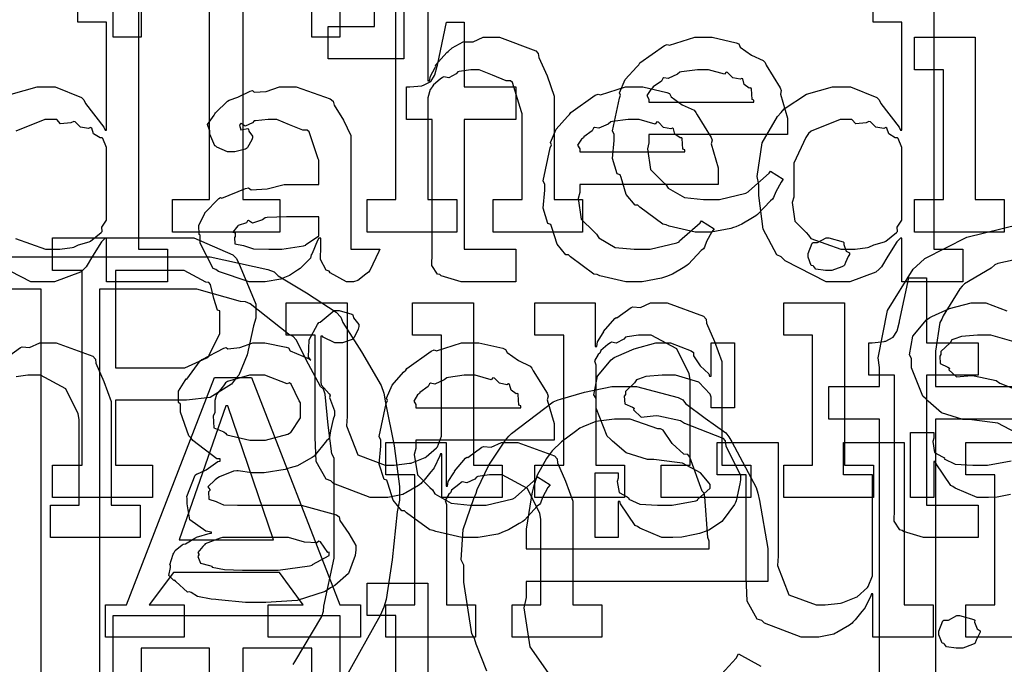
# Model space of a CAD drawing. Extents: x 0 to 8.5, y 0 to 11.
# Tile 105 of 256: x 2.352 to 2.774, y 4.811 to 5.087. Entities that reach past the tile are written whole.
import ezdxf

# ---------------------------------------------------------------- set-up
doc = ezdxf.new("R2010")
doc.units = 0
doc.layers.get('0').update_dxf_attribs({"linetype": 'CONTINUOUS'})

msp = doc.modelspace()

# ---------------------------------------------------------------- linework, layer by layer
at = {"color": 0}
for points in [[(2.48443, 5.08388), (2.50418, 5.08388), (2.50418, 5.20888), (2.48443, 5.20888), (2.48443, 5.22276), (2.51676, 5.22276), (2.51676, 5.06999), (2.48443, 5.06999), (2.48443, 5.08388)], [(2.41775, 5.00982), (2.4336, 5.00982), (2.4336, 5.09315), (2.40429, 5.09315), (2.40429, 5.07926), (2.39236, 5.07926), (2.39236, 5.10704), (2.48936, 5.10704), (2.48936, 5.07926), (2.47743, 5.07926), (2.47743, 5.09315), (2.44792, 5.09315), (2.44792, 5.00982), (2.46376, 5.00982), (2.46376, 4.99593), (2.41775, 4.99593), (2.41775, 5.00982)], [(2.54438, 4.97467), (2.54135, 4.97467), (2.53276, 4.97721), (2.53222, 4.97771), (2.53119, 4.97797), (2.52881, 4.98167), (2.52897, 4.98687), (2.52897, 4.98856), (2.52897, 5.04411), (2.5179, 5.04411), (2.5179, 5.058), (2.51942, 5.058), (2.51942, 5.058), (2.52453, 5.05854), (2.52485, 5.05865), (2.52518, 5.05871), (2.5281, 5.06022), (2.52832, 5.06039), (2.52832, 5.06039), (2.52994, 5.06293), (2.53006, 5.06321), (2.53006, 5.06321), (2.53103, 5.06694), (2.53114, 5.06733), (2.53504, 5.08578), (2.54264, 5.08578), (2.54264, 5.058), (2.56478, 5.058), (2.56478, 5.04411), (2.54264, 5.04411), (2.54264, 4.98856), (2.56478, 4.98856), (2.56478, 4.97467), (2.56381, 4.97467), (2.56158, 4.97467), (2.56087, 4.97467), (2.55963, 4.97467), (2.55681, 4.97467), (2.55587, 4.97467), (2.55447, 4.97467), (2.55126, 4.97467), (2.55024, 4.97467), (2.54878, 4.97467), (2.54546, 4.97467), (2.54438, 4.97467)], [(2.64561, 4.99593), (2.6415, 4.99593), (2.63032, 4.99849), (2.62912, 4.99897), (2.62771, 4.99924), (2.61778, 5.00657), (2.61697, 5.00743), (2.61578, 5.00738), (2.61203, 5.01199), (2.60981, 5.01921), (2.60938, 5.02046), (2.60813, 5.02083), (2.60613, 5.02735), (2.60678, 5.03504), (2.60678, 5.0376), (2.60613, 5.03917), (2.6091, 5.05328), (2.6096, 5.05453), (2.60915, 5.05556), (2.6116, 5.06119), (2.61654, 5.06668), (2.6174, 5.06754), (2.61789, 5.06831), (2.62836, 5.07574), (2.62956, 5.07622), (2.63053, 5.07585), (2.64133, 5.07926), (2.64497, 5.07926), (2.64876, 5.07926), (2.65901, 5.07693), (2.66015, 5.07644), (2.66081, 5.07508), (2.66564, 5.07167), (2.67068, 5.06928), (2.67144, 5.06842), (2.67193, 5.06733), (2.67796, 5.05767), (2.67839, 5.05647), (2.678, 5.0549), (2.68099, 5.04471), (2.68099, 5.04129), (2.68099, 5.0376), (2.62175, 5.0376), (2.62175, 5.03413), (2.62104, 5.03153), (2.6224, 5.02274), (2.62771, 5.01742), (2.6289, 5.01633), (2.62993, 5.01471), (2.63693, 5.01064), (2.64507, 5.00982), (2.64779, 5.00982), (2.65192, 5.00982), (2.66325, 5.01253), (2.66428, 5.01307), (2.6645, 5.0134), (2.67324, 5.02111), (2.67383, 5.02197), (2.67925, 5.0185), (2.67828, 5.01731), (2.676, 5.01313), (2.67512, 5.01069), (2.67469, 5.01004), (2.67372, 5.00933), (2.66824, 5.00342), (2.66754, 5.00288), (2.66601, 5.00196), (2.66146, 4.99924), (2.65886, 4.99821), (2.65799, 4.99789), (2.65679, 4.9974), (2.64839, 4.99593), (2.64561, 4.99593)], [(2.7354, 5.00982), (2.74778, 5.00982), (2.74778, 5.06538), (2.7354, 5.06538), (2.7354, 5.07926), (2.76144, 5.07926), (2.76144, 5.00982), (2.77382, 5.00982), (2.77382, 4.99593), (2.7354, 4.99593), (2.7354, 5.00982)], [(2.62175, 5.05149), (2.66667, 5.05149), (2.66667, 5.05236), (2.6659, 5.05263), (2.66558, 5.05718), (2.66536, 5.05757), (2.66465, 5.05751), (2.66249, 5.05903), (2.66189, 5.06142), (2.66146, 5.06168), (2.66075, 5.06131), (2.65761, 5.06196), (2.65539, 5.06418), (2.65474, 5.06429), (2.65403, 5.06342), (2.64719, 5.06538), (2.64497, 5.06538), (2.64247, 5.06538), (2.63569, 5.06451), (2.63499, 5.06429), (2.6339, 5.06342), (2.62993, 5.06164), (2.62804, 5.06196), (2.62761, 5.06168), (2.62706, 5.06054), (2.62349, 5.058), (2.62326, 5.05757), (2.6225, 5.05697), (2.62082, 5.05431), (2.62175, 5.05285), (2.62175, 5.05236), (2.62175, 5.05149)], [(2.45524, 4.97467), (2.45053, 4.97467), (2.4375, 4.979), (2.43636, 4.97987), (2.43511, 4.98036), (2.42964, 4.9911), (2.42964, 4.99463), (2.4291, 4.9949), (2.42904, 4.99881), (2.43126, 5.00331), (2.43158, 5.00396), (2.43147, 5.00407), (2.43756, 5.01025), (2.43832, 5.01069), (2.43881, 5.01047), (2.449, 5.0146), (2.45025, 5.01481), (2.45139, 5.01406), (2.45822, 5.01443), (2.46556, 5.01633), (2.46804, 5.01633), (2.48042, 5.01633), (2.48042, 5.02675), (2.48008, 5.02729), (2.47624, 5.03885), (2.47542, 5.03956), (2.47358, 5.03956), (2.46778, 5.04183), (2.4624, 5.04411), (2.46067, 5.04411), (2.45865, 5.04411), (2.45324, 5.04357), (2.45264, 5.04346), (2.45199, 5.04269), (2.44883, 5.04129), (2.4471, 5.04232), (2.44678, 5.04215), (2.44678, 5.04194), (2.4465, 5.04161), (2.44706, 5.03965), (2.44993, 5.04021), (2.45025, 5.03999), (2.45042, 5.03907), (2.45199, 5.037), (2.45199, 5.03629), (2.45171, 5.03532), (2.44982, 5.03207), (2.44937, 5.03174), (2.44894, 5.03136), (2.44439, 5.03022), (2.44287, 5.03022), (2.44125, 5.03022), (2.43679, 5.03222), (2.43636, 5.03261), (2.43582, 5.03282), (2.43375, 5.03787), (2.43375, 5.03956), (2.4336, 5.03956), (2.43272, 5.04199), (2.43554, 5.04596), (2.43593, 5.0465), (2.43619, 5.04688), (2.44135, 5.05192), (2.442, 5.05236), (2.442, 5.05231), (2.44569, 5.05365), (2.45101, 5.05626), (2.45199, 5.05647), (2.45269, 5.05572), (2.4579, 5.0561), (2.46354, 5.058), (2.46544, 5.058), (2.47071, 5.058), (2.48519, 5.05296), (2.48649, 5.05192), (2.48693, 5.05029), (2.49094, 5.04378), (2.49408, 5.03722), (2.49408, 5.035), (2.49408, 4.98856), (2.50646, 4.98856), (2.50603, 4.98763), (2.50217, 4.97949), (2.50168, 4.97879), (2.50049, 4.97797), (2.49707, 4.97521), (2.49528, 4.97467), (2.49474, 4.97467), (2.49224, 4.97467), (2.48529, 4.97846), (2.48475, 4.97922), (2.48356, 4.9796), (2.48113, 4.98421), (2.48128, 4.9899), (2.48128, 4.99181), (2.48128, 4.99333), (2.48042, 4.99333), (2.47987, 4.99235), (2.47749, 4.98676), (2.47715, 4.98617), (2.47683, 4.98469), (2.47287, 4.98074), (2.47239, 4.98031), (2.47125, 4.9796), (2.46783, 4.97738), (2.46571, 4.97646), (2.465, 4.97618), (2.46414, 4.97581), (2.45747, 4.97467), (2.45524, 4.97467)], [(2.616, 4.97467), (2.61187, 4.97467), (2.60069, 4.97721), (2.5995, 4.97771), (2.5981, 4.97797), (2.58817, 4.98529), (2.58735, 4.98617), (2.58615, 4.98611), (2.58242, 4.99072), (2.58018, 4.99794), (2.57975, 4.99918), (2.5785, 4.99957), (2.5765, 5.00608), (2.57715, 5.01378), (2.57715, 5.01633), (2.5765, 5.0179), (2.57949, 5.03201), (2.57997, 5.03326), (2.57954, 5.03429), (2.58197, 5.03993), (2.58692, 5.04542), (2.58778, 5.04628), (2.58826, 5.04704), (2.59874, 5.05447), (2.59993, 5.05496), (2.60092, 5.05458), (2.61171, 5.058), (2.61535, 5.058), (2.61914, 5.058), (2.62939, 5.05567), (2.63053, 5.05518), (2.63118, 5.05382), (2.63601, 5.0504), (2.64106, 5.04801), (2.64182, 5.04715), (2.64231, 5.04606), (2.64833, 5.0364), (2.64876, 5.03521), (2.64839, 5.03364), (2.65136, 5.02344), (2.65136, 5.02001), (2.65136, 5.01633), (2.59212, 5.01633), (2.59212, 5.01286), (2.59142, 5.01025), (2.59278, 5.00146), (2.5981, 4.99615), (2.59928, 4.99507), (2.60032, 4.99343), (2.60732, 4.98936), (2.61546, 4.98856), (2.61817, 4.98856), (2.62229, 4.98856), (2.63363, 4.99126), (2.63465, 4.99181), (2.63487, 4.99214), (2.64361, 4.99983), (2.64421, 5.00071), (2.64962, 4.99724), (2.64865, 4.99604), (2.64638, 4.99186), (2.64551, 4.98942), (2.64507, 4.98876), (2.6441, 4.98807), (2.63861, 4.98215), (2.63792, 4.98161), (2.63639, 4.98068), (2.63183, 4.97797), (2.62924, 4.97694), (2.62836, 4.97661), (2.62717, 4.97613), (2.61876, 4.97467), (2.616, 4.97467)], [(2.59212, 5.03022), (2.63704, 5.03022), (2.63704, 5.03108), (2.63629, 5.03136), (2.63596, 5.03592), (2.63574, 5.03629), (2.63504, 5.03624), (2.63286, 5.03776), (2.63226, 5.04015), (2.63183, 5.04042), (2.63112, 5.04004), (2.62799, 5.04069), (2.62576, 5.04292), (2.62511, 5.04303), (2.6244, 5.04215), (2.61757, 5.04411), (2.61535, 5.04411), (2.61285, 5.04411), (2.60607, 5.04324), (2.60536, 5.04303), (2.60428, 5.04215), (2.60032, 5.04036), (2.59842, 5.04069), (2.59799, 5.04042), (2.59744, 5.03928), (2.59386, 5.03674), (2.59364, 5.03629), (2.59289, 5.03569), (2.59119, 5.03304), (2.59212, 5.03157), (2.59212, 5.03108), (2.59212, 5.03022)], [(2.70811, 4.98856), (2.71007, 4.98856), (2.71528, 4.98931), (2.71593, 4.98942), (2.71593, 4.98942), (2.71804, 4.9904), (2.72254, 4.99175), (2.7231, 4.99203), (2.7231, 4.99203), (2.72775, 4.99576), (2.72808, 4.99615), (2.72808, 4.99615), (2.72803, 4.99799), (2.73004, 5.00103), (2.73004, 5.00201), (2.73004, 5.03065), (2.73004, 5.03207), (2.7284, 5.03592), (2.72808, 5.03629), (2.72721, 5.03624), (2.72444, 5.03792), (2.72364, 5.04036), (2.7231, 5.04064), (2.72228, 5.04025), (2.71886, 5.04085), (2.71658, 5.04313), (2.71593, 5.04324), (2.71474, 5.04264), (2.71029, 5.04226), (2.70865, 5.04411), (2.70811, 5.04411), (2.70361, 5.04411), (2.69119, 5.03907), (2.69011, 5.03803), (2.68892, 5.0364), (2.68381, 5.02544), (2.68381, 5.02175), (2.68381, 5.0109), (2.68306, 5.00863), (2.68419, 5.00065), (2.68901, 4.99567), (2.69011, 4.99463), (2.69103, 4.99311), (2.70383, 4.98856), (2.70811, 4.98856)], [(2.4611, 4.98856), (2.46451, 4.98856), (2.47379, 4.99001), (2.47478, 4.99029), (2.47472, 4.99046), (2.48042, 4.99425), (2.48042, 4.9955), (2.48042, 5.00244), (2.46957, 5.00244), (2.46653, 5.00244), (2.45822, 5.00211), (2.45742, 5.00201), (2.45632, 5.00114), (2.45204, 4.99978), (2.45025, 5.00087), (2.44982, 5.00071), (2.44943, 4.99989), (2.4459, 4.99875), (2.44569, 4.99854), (2.4451, 4.99794), (2.44353, 4.99588), (2.44461, 4.99561), (2.44461, 4.9955), (2.44461, 4.99397), (2.44422, 4.99354), (2.4445, 4.99094), (2.44819, 4.99013), (2.44894, 4.98986), (2.44894, 4.98986), (2.45242, 4.98872), (2.45893, 4.98856), (2.4611, 4.98856)], [(2.36643, 4.89621), (2.37901, 4.89621), (2.37901, 4.97954), (2.36643, 4.97954), (2.36643, 4.99343), (2.4209, 4.99343), (2.42692, 4.99343), (2.44358, 4.98622), (2.44499, 4.98475), (2.44601, 4.98292), (2.45344, 4.96511), (2.45344, 4.95915), (2.45236, 4.95578), (2.44965, 4.94336), (2.44618, 4.93468), (2.44476, 4.93311), (2.44299, 4.93083), (2.43381, 4.92513), (2.42378, 4.92399), (2.42046, 4.92399), (2.39333, 4.92399), (2.39333, 4.89621), (2.40918, 4.89621), (2.40918, 4.88232), (2.36643, 4.88232), (2.36643, 4.89621)], [(2.69874, 4.97954), (2.69732, 4.97954), (2.69314, 4.98004), (2.69233, 4.98122), (2.692, 4.9815), (2.69125, 4.98167), (2.68983, 4.98514), (2.68983, 4.98628), (2.68983, 4.98671), (2.68983, 4.98671), (2.69162, 4.99115), (2.692, 4.99149), (2.692, 4.99149), (2.69396, 4.99149), (2.69754, 4.99343), (2.69874, 4.99343), (2.69874, 4.99343), (2.70486, 4.99181), (2.70524, 4.99149), (2.70514, 4.99061), (2.70622, 4.98779), (2.70763, 4.98699), (2.70763, 4.98671), (2.70763, 4.98628), (2.70708, 4.98551), (2.70589, 4.98286), (2.70546, 4.98172), (2.70524, 4.9815), (2.70432, 4.98101), (2.70008, 4.97954), (2.69874, 4.97954)], [(2.39333, 4.93788), (2.4196, 4.93788), (2.42301, 4.93788), (2.43251, 4.94206), (2.43326, 4.94287), (2.43349, 4.94336), (2.43804, 4.95231), (2.43804, 4.95524), (2.43804, 4.96218), (2.43707, 4.96251), (2.43539, 4.9675), (2.43403, 4.97353), (2.43326, 4.97433), (2.43197, 4.9745), (2.42269, 4.97954), (2.4196, 4.97954), (2.39333, 4.97954), (2.39333, 4.93788)], [(2.74229, 4.86518), (2.73926, 4.86518), (2.73068, 4.86774), (2.73014, 4.86822), (2.72911, 4.86849), (2.72672, 4.87218), (2.72689, 4.87739), (2.72689, 4.87907), (2.72689, 4.93463), (2.71582, 4.93463), (2.71582, 4.94851), (2.71733, 4.94851), (2.71733, 4.94851), (2.72244, 4.94906), (2.72276, 4.94917), (2.7231, 4.94922), (2.72601, 4.95074), (2.72624, 4.9509), (2.72624, 4.9509), (2.72786, 4.95344), (2.72797, 4.95372), (2.72797, 4.95372), (2.72894, 4.95747), (2.72906, 4.95785), (2.73296, 4.97629), (2.74056, 4.97629), (2.74056, 4.94851), (2.76269, 4.94851), (2.76269, 4.93463), (2.74056, 4.93463), (2.74056, 4.87907), (2.76269, 4.87907), (2.76269, 4.86518), (2.76172, 4.86518), (2.7595, 4.86518), (2.75879, 4.86518), (2.75754, 4.86518), (2.75472, 4.86518), (2.75379, 4.86518), (2.75239, 4.86518), (2.74918, 4.86518), (2.74815, 4.86518), (2.74669, 4.86518), (2.74337, 4.86518), (2.74229, 4.86518)], [(2.45329, 4.8374), (2.44906, 4.8374), (2.4375, 4.83849), (2.43636, 4.83871), (2.43435, 4.83882), (2.42844, 4.83996), (2.42578, 4.84164), (2.42507, 4.84196), (2.42421, 4.8419), (2.41911, 4.84646), (2.41878, 4.84694), (2.41829, 4.84685), (2.41618, 4.84896), (2.41683, 4.85238), (2.41683, 4.85346), (2.41667, 4.85351), (2.41808, 4.85807), (2.41835, 4.85846), (2.41835, 4.85846), (2.41894, 4.85965), (2.42182, 4.86208), (2.42225, 4.86236), (2.42225, 4.86236), (2.42333, 4.86247), (2.42736, 4.86496), (2.4279, 4.86518), (2.42806, 4.8654), (2.43386, 4.86703), (2.4344, 4.86714), (2.4344, 4.86757), (2.43197, 4.86794), (2.42518, 4.87272), (2.42399, 4.87961), (2.42399, 4.88189), (2.42393, 4.88282), (2.4274, 4.89187), (2.42811, 4.89253), (2.42822, 4.89236), (2.43218, 4.89415), (2.43713, 4.89774), (2.4381, 4.89794), (2.4381, 4.89882), (2.43674, 4.89887), (2.42649, 4.90674), (2.42572, 4.90771), (2.42475, 4.90869), (2.42117, 4.91889), (2.42117, 4.92225), (2.42036, 4.92301), (2.42031, 4.92785), (2.42312, 4.93235), (2.42356, 4.93311), (2.42393, 4.93294), (2.42953, 4.94081), (2.43028, 4.94135), (2.43044, 4.9414), (2.43972, 4.94629), (2.44069, 4.94656), (2.4414, 4.9459), (2.44661, 4.94656), (2.4521, 4.94851), (2.45394, 4.94851), (2.45731, 4.94851), (2.46642, 4.94672), (2.46739, 4.94635), (2.46815, 4.94504), (2.47629, 4.94168), (2.47694, 4.94114), (2.47597, 4.94243), (2.47629, 4.94987), (2.47982, 4.95638), (2.48042, 4.95719), (2.4809, 4.95736), (2.48703, 4.9624), (2.4891, 4.9624), (2.4891, 4.9624), (2.49451, 4.96078), (2.49496, 4.96044), (2.49522, 4.95921), (2.49756, 4.95643), (2.49756, 4.95546), (2.49718, 4.95437), (2.49556, 4.95079), (2.49517, 4.95047), (2.49463, 4.94997), (2.49046, 4.94851), (2.4891, 4.94851), (2.48731, 4.94851), (2.48232, 4.9509), (2.48193, 4.95133), (2.48128, 4.95133), (2.48128, 4.93181), (2.48139, 4.93056), (2.48486, 4.92676), (2.48519, 4.92617), (2.48497, 4.92518), (2.48714, 4.91943), (2.48714, 4.91749), (2.48654, 4.9159), (2.48546, 4.91081), (2.48497, 4.90804), (2.48454, 4.90728), (2.48367, 4.90653), (2.47835, 4.90001), (2.4776, 4.89947), (2.47601, 4.89854), (2.47125, 4.89594), (2.46815, 4.89501), (2.46718, 4.89469), (2.46599, 4.89426), (2.45692, 4.89296), (2.45394, 4.89296), (2.45176, 4.89296), (2.4459, 4.89372), (2.44526, 4.89382), (2.44385, 4.89361), (2.43782, 4.89117), (2.43722, 4.89079), (2.43608, 4.88992), (2.43289, 4.88688), (2.43375, 4.88574), (2.43375, 4.88536), (2.43321, 4.88471), (2.43326, 4.88157), (2.43647, 4.88064), (2.43701, 4.88037), (2.43701, 4.88037), (2.43956, 4.87924), (2.44558, 4.87907), (2.44764, 4.87907), (2.46739, 4.87907), (2.47282, 4.87907), (2.4879, 4.87494), (2.4891, 4.87408), (2.48942, 4.8725), (2.49317, 4.86697), (2.49625, 4.86176), (2.49625, 4.85997), (2.49599, 4.85758), (2.49311, 4.84978), (2.48719, 4.84472), (2.4854, 4.84369), (2.48307, 4.84212), (2.47114, 4.83822), (2.45774, 4.8374), (2.45329, 4.8374)], [(2.50792, 4.88232), (2.50233, 4.88232), (2.48665, 4.88829), (2.48557, 4.88949), (2.48356, 4.89014), (2.47922, 4.89779), (2.47885, 4.90821), (2.47885, 4.91162), (2.47885, 4.95176), (2.46647, 4.95176), (2.46647, 4.96565), (2.49251, 4.96565), (2.49251, 4.91704), (2.49224, 4.91303), (2.49713, 4.90056), (2.50879, 4.89621), (2.51269, 4.89621), (2.51269, 4.89621), (2.51926, 4.89697), (2.51986, 4.89708), (2.52024, 4.89719), (2.52588, 4.89942), (2.52636, 4.89968), (2.52636, 4.89968), (2.53082, 4.9036), (2.53114, 4.90403), (2.53114, 4.90403), (2.53288, 4.90858), (2.53288, 4.9101), (2.53288, 4.95176), (2.52051, 4.95176), (2.52051, 4.96565), (2.54656, 4.96565), (2.54656, 4.89621), (2.55892, 4.89621), (2.55892, 4.88232), (2.5331, 4.88232), (2.5331, 4.90099), (2.53244, 4.90099), (2.53217, 4.90012), (2.52974, 4.89507), (2.5294, 4.89447), (2.52838, 4.89339), (2.52544, 4.88981), (2.52453, 4.88872), (2.52419, 4.8884), (2.52306, 4.88747), (2.51768, 4.88439), (2.51704, 4.88406), (2.51633, 4.88363), (2.50999, 4.88232), (2.50792, 4.88232)], [(2.57292, 4.89621), (2.58529, 4.89621), (2.58529, 4.95176), (2.57292, 4.95176), (2.57292, 4.96565), (2.59874, 4.96565), (2.59874, 4.947), (2.59939, 4.947), (2.59939, 4.947), (2.59967, 4.94894), (2.60206, 4.95275), (2.60243, 4.95329), (2.60232, 4.95335), (2.6071, 4.95893), (2.60764, 4.95936), (2.60801, 4.95921), (2.6141, 4.96365), (2.61481, 4.96392), (2.61481, 4.96392), (2.61806, 4.96371), (2.62244, 4.96565), (2.62392, 4.96565), (2.6295, 4.96565), (2.64513, 4.9599), (2.64626, 4.95871), (2.64638, 4.95697), (2.64979, 4.94911), (2.653, 4.94054), (2.653, 4.93767), (2.653, 4.89621), (2.66536, 4.89621), (2.66536, 4.88232), (2.62696, 4.88232), (2.62696, 4.89621), (2.63932, 4.89621), (2.63932, 4.93289), (2.63889, 4.93533), (2.63363, 4.94596), (2.62272, 4.95176), (2.61914, 4.95176), (2.61729, 4.95176), (2.61236, 4.95107), (2.61176, 4.9509), (2.611, 4.95003), (2.60769, 4.94835), (2.60568, 4.94879), (2.60525, 4.94851), (2.60417, 4.94775), (2.60107, 4.94526), (2.60081, 4.94444), (2.60069, 4.94417), (2.59993, 4.94353), (2.59836, 4.94081), (2.59896, 4.93913), (2.59896, 4.93853), (2.59896, 4.89621), (2.61133, 4.89621), (2.61133, 4.88232), (2.57292, 4.88232), (2.57292, 4.89621)], [(2.67942, 4.89621), (2.69179, 4.89621), (2.69179, 4.95176), (2.67942, 4.95176), (2.67942, 4.96565), (2.70546, 4.96565), (2.70546, 4.89621), (2.71783, 4.89621), (2.71783, 4.88232), (2.67942, 4.88232), (2.67942, 4.89621)], [(2.54579, 4.86518), (2.54167, 4.86518), (2.53049, 4.86774), (2.52929, 4.86822), (2.52789, 4.86849), (2.51796, 4.87582), (2.51714, 4.87668), (2.51594, 4.87663), (2.51221, 4.88124), (2.50999, 4.88846), (2.50956, 4.88971), (2.50831, 4.89008), (2.50629, 4.8966), (2.50694, 4.90429), (2.50694, 4.90685), (2.50629, 4.90842), (2.50928, 4.92253), (2.50976, 4.92378), (2.50933, 4.92481), (2.51178, 4.93044), (2.51671, 4.93593), (2.51758, 4.93679), (2.51807, 4.93756), (2.52854, 4.94499), (2.52974, 4.94547), (2.53071, 4.9451), (2.5415, 4.94851), (2.54514, 4.94851), (2.54893, 4.94851), (2.55919, 4.94618), (2.56033, 4.94569), (2.56099, 4.94433), (2.56581, 4.94092), (2.57086, 4.93853), (2.57161, 4.93767), (2.5721, 4.93658), (2.57813, 4.92692), (2.57856, 4.92572), (2.57818, 4.92415), (2.58117, 4.91396), (2.58117, 4.91054), (2.58117, 4.90685), (2.52192, 4.90685), (2.52192, 4.90338), (2.52121, 4.90076), (2.52257, 4.89199), (2.52789, 4.88667), (2.52908, 4.88558), (2.53011, 4.88396), (2.53711, 4.87989), (2.54525, 4.87907), (2.54796, 4.87907), (2.55208, 4.87907), (2.56342, 4.88178), (2.56446, 4.88232), (2.56467, 4.88265), (2.5734, 4.89035), (2.574, 4.89122), (2.57943, 4.88775), (2.57844, 4.88656), (2.57617, 4.88238), (2.57531, 4.87993), (2.57488, 4.87929), (2.57389, 4.87858), (2.56842, 4.87267), (2.56771, 4.87213), (2.56619, 4.87121), (2.56164, 4.86849), (2.55903, 4.86746), (2.55817, 4.86714), (2.55697, 4.86664), (2.54856, 4.86518), (2.54579, 4.86518)], [(2.63075, 4.86518), (2.62728, 4.86518), (2.61783, 4.86919), (2.61686, 4.86996), (2.61589, 4.87039), (2.6096, 4.87961), (2.60926, 4.88058), (2.60861, 4.88058), (2.60861, 4.86518), (2.59864, 4.86518), (2.59864, 4.89296), (2.60861, 4.89296), (2.60861, 4.89057), (2.60818, 4.88921), (2.60894, 4.88444), (2.61242, 4.88265), (2.61317, 4.88211), (2.61307, 4.88167), (2.61778, 4.87944), (2.62537, 4.87907), (2.62793, 4.87907), (2.63163, 4.87907), (2.64182, 4.88092), (2.64268, 4.88124), (2.64253, 4.88146), (2.64789, 4.88633), (2.64789, 4.88797), (2.64757, 4.88846), (2.64387, 4.8929), (2.63612, 4.89697), (2.63379, 4.89729), (2.62381, 4.8986), (2.6211, 4.8986), (2.61199, 4.90142), (2.60618, 4.90647), (2.60514, 4.9075), (2.60389, 4.90853), (2.59907, 4.92063), (2.59907, 4.92464), (2.59819, 4.92622), (2.59972, 4.93419), (2.60558, 4.94119), (2.60688, 4.94222), (2.60781, 4.94265), (2.6154, 4.94601), (2.62463, 4.94851), (2.62771, 4.94851), (2.63097, 4.94851), (2.63986, 4.9451), (2.64074, 4.94439), (2.64074, 4.94299), (2.64372, 4.93869), (2.64735, 4.93528), (2.64768, 4.93419), (2.64833, 4.93419), (2.64833, 4.94851), (2.65831, 4.94851), (2.65831, 4.92074), (2.64833, 4.92074), (2.64833, 4.92529), (2.64794, 4.92649), (2.64312, 4.93175), (2.63303, 4.93463), (2.62967, 4.93463), (2.62733, 4.93463), (2.62044, 4.93414), (2.61719, 4.933), (2.61643, 4.93267), (2.61561, 4.93137), (2.61165, 4.92763), (2.61165, 4.92638), (2.61117, 4.92572), (2.61139, 4.92247), (2.61469, 4.92096), (2.61535, 4.92051), (2.61513, 4.91986), (2.61833, 4.91678), (2.62483, 4.91743), (2.62597, 4.91726), (2.63531, 4.91531), (2.63699, 4.91417), (2.65332, 4.90767), (2.6544, 4.90663), (2.65462, 4.90451), (2.65799, 4.89774), (2.66092, 4.89187), (2.66092, 4.88992), (2.66064, 4.88818), (2.65907, 4.88092), (2.65875, 4.88015), (2.65836, 4.87935), (2.65354, 4.87272), (2.65289, 4.87213), (2.65158, 4.8711), (2.6474, 4.86833), (2.64426, 4.86724), (2.64333, 4.86692), (2.64144, 4.86654), (2.63579, 4.8654), (2.632, 4.86518), (2.63075, 4.86518)], [(2.38911, 4.83643), (2.398, 4.83643), (2.43576, 4.93365), (2.45161, 4.93365), (2.48936, 4.83643), (2.49826, 4.83643), (2.49826, 4.82254), (2.45876, 4.82254), (2.45876, 4.83643), (2.47374, 4.83643), (2.46354, 4.85032), (2.41818, 4.85032), (2.40776, 4.83643), (2.42275, 4.83643), (2.42275, 4.82254), (2.38911, 4.82254), (2.38911, 4.83643)], [(2.45415, 4.90685), (2.45757, 4.90685), (2.46707, 4.9094), (2.46783, 4.90989), (2.46838, 4.91021), (2.4726, 4.9165), (2.4726, 4.91857), (2.4726, 4.9229), (2.47194, 4.92367), (2.46858, 4.93088), (2.46783, 4.93137), (2.46685, 4.93104), (2.45731, 4.93463), (2.45415, 4.93463), (2.45074, 4.93463), (2.44125, 4.93192), (2.44049, 4.93137), (2.43956, 4.93012), (2.43664, 4.92643), (2.43593, 4.92383), (2.43593, 4.9229), (2.43593, 4.91857), (2.43522, 4.91732), (2.43549, 4.91222), (2.43972, 4.91043), (2.44049, 4.90989), (2.44097, 4.90913), (2.45085, 4.90685), (2.45415, 4.90685)], [(2.52192, 4.92074), (2.56685, 4.92074), (2.56685, 4.9216), (2.56608, 4.92188), (2.56575, 4.92643), (2.56554, 4.92681), (2.56483, 4.92676), (2.56267, 4.92828), (2.56207, 4.93067), (2.56164, 4.93093), (2.56093, 4.93056), (2.55778, 4.93121), (2.55556, 4.93343), (2.5549, 4.93354), (2.55419, 4.93267), (2.54736, 4.93463), (2.54514, 4.93463), (2.54264, 4.93463), (2.53586, 4.93375), (2.53515, 4.93354), (2.53407, 4.93267), (2.53011, 4.93088), (2.52821, 4.93121), (2.52778, 4.93093), (2.52724, 4.92979), (2.52365, 4.92725), (2.52344, 4.92681), (2.52268, 4.92622), (2.521, 4.92356), (2.52192, 4.9221), (2.52192, 4.9216), (2.52192, 4.92074)], [(2.42057, 4.86421), (2.46094, 4.86421), (2.4414, 4.9215), (2.44054, 4.9215), (2.42057, 4.86421)], [(2.56917, 4.86035), (2.64751, 4.86035), (2.64751, 4.86361), (2.64692, 4.86518), (2.64567, 4.88265), (2.64535, 4.88422), (2.64458, 4.88499), (2.63917, 4.89958), (2.6384, 4.90072), (2.63667, 4.90088), (2.63172, 4.90549), (2.62788, 4.91114), (2.62668, 4.91178), (2.62549, 4.91168), (2.61367, 4.9159), (2.60975, 4.9159), (2.60704, 4.9159), (2.59896, 4.91493), (2.59343, 4.91265), (2.59218, 4.912), (2.59028, 4.9106), (2.58425, 4.90619), (2.58024, 4.90235), (2.57937, 4.90115), (2.57785, 4.89899), (2.57394, 4.89193), (2.57221, 4.88629), (2.57178, 4.88465), (2.57129, 4.88226), (2.56917, 4.86876), (2.56917, 4.86426), (2.56917, 4.86035)], [(2.50906, 4.83643), (2.52143, 4.83643), (2.52143, 4.89199), (2.50906, 4.89199), (2.50906, 4.90587), (2.53489, 4.90587), (2.53489, 4.88721), (2.53554, 4.88721), (2.53554, 4.88721), (2.53581, 4.88917), (2.53819, 4.89296), (2.53857, 4.8935), (2.53847, 4.89356), (2.54324, 4.89914), (2.54378, 4.89958), (2.54417, 4.89942), (2.55024, 4.90386), (2.55094, 4.90414), (2.55094, 4.90414), (2.55419, 4.90392), (2.5586, 4.90587), (2.56006, 4.90587), (2.56565, 4.90587), (2.58128, 4.90012), (2.58242, 4.89893), (2.58251, 4.89719), (2.58594, 4.88932), (2.58914, 4.88075), (2.58914, 4.87788), (2.58914, 4.83643), (2.60151, 4.83643), (2.60151, 4.82254), (2.5631, 4.82254), (2.5631, 4.83643), (2.57547, 4.83643), (2.57547, 4.8731), (2.57503, 4.87554), (2.56976, 4.88618), (2.55886, 4.89199), (2.55528, 4.89199), (2.55344, 4.89199), (2.5485, 4.89128), (2.5479, 4.89111), (2.54715, 4.89025), (2.54383, 4.88857), (2.54183, 4.889), (2.54139, 4.88872), (2.54031, 4.88797), (2.53722, 4.88547), (2.53694, 4.88465), (2.53683, 4.88439), (2.53608, 4.88374), (2.5345, 4.88103), (2.5351, 4.87935), (2.5351, 4.87875), (2.5351, 4.83643), (2.54747, 4.83643), (2.54747, 4.82254), (2.50906, 4.82254), (2.50906, 4.83643)], [(2.69243, 4.82254), (2.68685, 4.82254), (2.67117, 4.8285), (2.67008, 4.82969), (2.66808, 4.83035), (2.66374, 4.838), (2.66336, 4.84842), (2.66336, 4.85183), (2.66336, 4.89199), (2.65099, 4.89199), (2.65099, 4.90587), (2.67703, 4.90587), (2.67703, 4.85726), (2.67676, 4.85325), (2.68164, 4.84076), (2.69331, 4.83643), (2.69721, 4.83643), (2.69721, 4.83643), (2.70378, 4.83718), (2.70437, 4.83729), (2.70475, 4.8374), (2.71039, 4.83963), (2.71089, 4.8399), (2.71089, 4.8399), (2.71533, 4.84381), (2.71565, 4.84424), (2.71565, 4.84424), (2.71739, 4.84879), (2.71739, 4.85032), (2.71739, 4.89199), (2.70503, 4.89199), (2.70503, 4.90587), (2.73107, 4.90587), (2.73107, 4.83643), (2.74343, 4.83643), (2.74343, 4.82254), (2.71761, 4.82254), (2.71761, 4.84119), (2.71696, 4.84119), (2.71669, 4.84033), (2.71425, 4.83529), (2.71392, 4.83469), (2.71289, 4.83361), (2.70996, 4.83003), (2.70904, 4.82894), (2.70871, 4.82861), (2.70757, 4.82769), (2.70221, 4.8246), (2.70156, 4.82428), (2.70085, 4.82383), (2.6945, 4.82254), (2.69243, 4.82254)], [(2.42899, 4.85781), (2.42865, 4.85715), (2.42969, 4.85422), (2.43365, 4.85331), (2.43463, 4.85303), (2.43468, 4.8526), (2.44006, 4.85151), (2.44769, 4.85129), (2.45025, 4.85129), (2.45806, 4.85129), (2.46294, 4.85129), (2.4764, 4.85314), (2.4776, 4.85346), (2.47775, 4.85363), (2.48475, 4.85758), (2.48475, 4.85889), (2.48426, 4.85878), (2.48113, 4.86339), (2.48042, 4.86367), (2.47954, 4.8629), (2.47424, 4.86328), (2.46744, 4.86518), (2.46522, 4.86518), (2.43918, 4.86518), (2.4381, 4.86501), (2.43175, 4.86247), (2.43138, 4.86214), (2.43067, 4.86133), (2.42854, 4.85878), (2.42899, 4.85807), (2.42899, 4.85781)], [(2.41775, 4.7346), (2.4336, 4.7346), (2.4336, 4.81793), (2.40429, 4.81793), (2.40429, 4.80404), (2.39236, 4.80404), (2.39236, 4.83182), (2.48936, 4.83182), (2.48936, 4.80404), (2.47743, 4.80404), (2.47743, 4.81793), (2.44792, 4.81793), (2.44792, 4.7346), (2.46376, 4.7346), (2.46376, 4.72071), (2.41775, 4.72071), (2.41775, 4.7346)], [(2.75472, 4.81793), (2.75331, 4.81793), (2.74914, 4.81842), (2.74832, 4.81961), (2.74799, 4.81988), (2.74724, 4.82004), (2.74582, 4.82351), (2.74582, 4.82465), (2.74582, 4.82508), (2.74582, 4.82508), (2.74761, 4.82954), (2.74799, 4.82986), (2.74799, 4.82986), (2.74994, 4.82986), (2.75353, 4.83182), (2.75472, 4.83182), (2.75472, 4.83182), (2.76085, 4.83018), (2.76124, 4.82986), (2.76112, 4.829), (2.76221, 4.82617), (2.76361, 4.82536), (2.76361, 4.82508), (2.76361, 4.82465), (2.76307, 4.82389), (2.76187, 4.82124), (2.76144, 4.8201), (2.76124, 4.81988), (2.76031, 4.81939), (2.75608, 4.81793), (2.75472, 4.81793)]]:
    msp.add_lwpolyline(points, close=True, dxfattribs=at)
for points in [[(2.52707, 5.12093), (2.52707, 5.0606), (2.52772, 5.0606), (2.52772, 5.0606), (2.52821, 5.06256), (2.53022, 5.06635), (2.53054, 5.06689), (2.53028, 5.06739), (2.53521, 5.07275), (2.53575, 5.07319), (2.53575, 5.07319), (2.53743, 5.07471), (2.54221, 5.07731), (2.54292, 5.07753), (2.54297, 5.07731), (2.5465, 5.07731), (2.55078, 5.07926), (2.55225, 5.07926), (2.55778, 5.07926), (2.57324, 5.07351), (2.57437, 5.07232), (2.57465, 5.07058), (2.57818, 5.06272), (2.58111, 5.05414), (2.58111, 5.05126), (2.58111, 5.00982), (2.59326, 5.00982), (2.59326, 4.99593), (2.55507, 4.99593), (2.55507, 5.00982), (2.56743, 5.00982), (2.56743, 5.0465), (2.56717, 5.04736), (2.56326, 5.05985), (2.56244, 5.0606), (2.56065, 5.06065), (2.55474, 5.06304), (2.5491, 5.06538), (2.54725, 5.06538), (2.54542, 5.06538), (2.54047, 5.06467), (2.53988, 5.06451), (2.53922, 5.06364), (2.53608, 5.06196), (2.53386, 5.06239), (2.53336, 5.06212), (2.53239, 5.06131), (2.52946, 5.05886), (2.52897, 5.05806), (2.52881, 5.05778), (2.528, 5.05686), (2.52707, 5.05333), (2.52707, 5.05214), (2.52707, 5.00982), (2.53944, 5.00982), (2.53944, 4.99593), (2.50103, 4.99593), (2.50103, 5.00982), (2.50103, 5.00982), (2.5134, 5.00982), (2.5134, 5.10704)], [(2.40321, 5.09967), (2.40321, 4.98856), (2.41558, 4.98856), (2.41558, 4.97467), (2.38954, 4.97467), (2.38954, 4.99333), (2.38889, 4.99333), (2.38732, 4.99169), (2.38351, 4.98562), (2.38081, 4.98107), (2.37978, 4.98008), (2.37842, 4.97874), (2.36719, 4.97467), (2.3635, 4.97467), (2.3635, 4.97467), (2.3571, 4.97467), (2.33951, 4.98356)], [(2.34864, 5.0549), (2.35975, 5.058), (2.3635, 5.058), (2.36757, 5.058), (2.37875, 5.0535), (2.37978, 5.05257), (2.38049, 5.051), (2.3884, 5.04085), (2.38889, 5.03956), (2.38954, 5.03956), (2.38954, 5.08578), (2.37717, 5.08578), (2.37717, 5.09967)], [(2.74371, 5.09967), (2.74371, 4.98856), (2.75608, 4.98856), (2.75608, 4.97467), (2.73004, 4.97467), (2.73004, 4.99333), (2.72939, 4.99333), (2.72781, 4.99169), (2.72401, 4.98562), (2.72131, 4.98107), (2.72026, 4.98008), (2.71892, 4.97874), (2.70768, 4.97467), (2.704, 4.97467), (2.704, 4.97467), (2.6976, 4.97467), (2.68001, 4.98356), (2.67839, 4.98529), (2.67643, 4.98622), (2.67068, 4.99718), (2.66883, 5.01156), (2.66883, 5.01633), (2.66812, 5.01969), (2.67014, 5.03413), (2.67676, 5.04542), (2.67839, 5.04715), (2.67969, 5.04872), (2.68913, 5.0549), (2.70025, 5.058), (2.704, 5.058), (2.70806, 5.058), (2.71924, 5.0535), (2.72026, 5.05257), (2.72097, 5.051), (2.72889, 5.04085), (2.72939, 5.03956), (2.73004, 5.03956), (2.73004, 5.08578), (2.71767, 5.08578), (2.71767, 5.09967)], [(2.35053, 4.99311), (2.36333, 4.98856), (2.36762, 4.98856), (2.36762, 4.98856), (2.36957, 4.98856), (2.37478, 4.98931), (2.37543, 4.98942), (2.37543, 4.98942), (2.37756, 4.9904), (2.38206, 4.99175), (2.3826, 4.99203), (2.3826, 4.99203), (2.38726, 4.99576), (2.38758, 4.99615), (2.38758, 4.99615), (2.38753, 4.99799), (2.38954, 5.00103), (2.38954, 5.00201), (2.38954, 5.03065), (2.38954, 5.03207), (2.38792, 5.03592), (2.38758, 5.03629), (2.38672, 5.03624), (2.38396, 5.03792), (2.38314, 5.04036), (2.3826, 5.04064), (2.38178, 5.04025), (2.37836, 5.04085), (2.37608, 5.04313), (2.37543, 5.04324), (2.37424, 5.04264), (2.36979, 5.04226), (2.36817, 5.04411), (2.36762, 5.04411), (2.36313, 5.04411), (2.35069, 5.03907)], [(2.81358, 4.9159), (2.74436, 4.9159), (2.74436, 4.7909), (2.76606, 4.7909), (2.76606, 4.77701), (2.69879, 4.77701), (2.69879, 4.7909), (2.69879, 4.7909), (2.72049, 4.7909), (2.72049, 4.9159), (2.69879, 4.9159), (2.69879, 4.92979), (2.72049, 4.92979), (2.72049, 4.93804), (2.71989, 4.94211), (2.7239, 4.9624), (2.73492, 4.98004), (2.73785, 4.98275), (2.73986, 4.9846), (2.75776, 4.99371), (2.78054, 4.99924)], [(2.33957, 4.98535), (2.42464, 4.98535), (2.43381, 4.98535), (2.45856, 4.97993), (2.46132, 4.97885), (2.463, 4.97721), (2.47515, 4.96994), (2.48779, 4.96169), (2.48975, 4.95953), (2.49061, 4.95719), (2.49864, 4.94467), (2.50711, 4.93024), (2.50819, 4.92697), (2.50896, 4.92279), (2.51269, 4.9044), (2.51492, 4.88699), (2.51492, 4.88118), (2.514, 4.87625), (2.51183, 4.85574), (2.50928, 4.83865), (2.50819, 4.83539), (2.50672, 4.83192), (2.49169, 4.80501)], [(2.78424, 4.98535), (2.77115, 4.98247), (2.76975, 4.98188), (2.76828, 4.98047), (2.75678, 4.97374), (2.75586, 4.97276), (2.75483, 4.97168), (2.74767, 4.96007), (2.74718, 4.95865), (2.74621, 4.95725), (2.74436, 4.94499), (2.74436, 4.94086), (2.74436, 4.92979), (2.79167, 4.92979)], [(2.33957, 4.7909), (2.36149, 4.7909), (2.36149, 4.97146), (2.33957, 4.97146)], [(2.46935, 4.81087), (2.47017, 4.81196), (2.48161, 4.83149), (2.48236, 4.83365), (2.48258, 4.83578), (2.48693, 4.85633), (2.48693, 4.86317), (2.48693, 4.89919), (2.486, 4.90099), (2.48443, 4.91336), (2.48313, 4.92654), (2.48236, 4.92871), (2.48107, 4.92985), (2.47601, 4.9394), (2.47076, 4.94976), (2.46935, 4.95128), (2.46739, 4.95226), (2.45096, 4.96517), (2.44894, 4.96604), (2.44689, 4.96625), (2.42822, 4.97146), (2.42204, 4.97146), (2.38644, 4.97146), (2.38644, 4.7909)], [(2.77892, 4.91004), (2.77115, 4.91411), (2.76882, 4.91444), (2.75885, 4.91575), (2.75612, 4.91575), (2.74701, 4.91857), (2.74121, 4.92361), (2.74018, 4.92464), (2.73893, 4.92567), (2.7341, 4.93778), (2.7341, 4.94179), (2.73324, 4.94336), (2.73475, 4.95133), (2.74061, 4.95833), (2.74192, 4.95936), (2.74283, 4.95979), (2.75043, 4.96317), (2.75965, 4.96565), (2.76275, 4.96565), (2.766, 4.96565), (2.7749, 4.96224)], [(2.77815, 4.94889), (2.76807, 4.95176), (2.76471, 4.95176), (2.76238, 4.95176), (2.75549, 4.95128), (2.75222, 4.95014), (2.75146, 4.94982), (2.75065, 4.94851), (2.74669, 4.94476), (2.74669, 4.94353), (2.74621, 4.94287), (2.74642, 4.93961), (2.74972, 4.9381), (2.75037, 4.93767), (2.75017, 4.93701), (2.75336, 4.93392), (2.75988, 4.93457), (2.76101, 4.9344), (2.77035, 4.93246), (2.77203, 4.93132), (2.78836, 4.92481)], [(2.34651, 4.94206), (2.3526, 4.9465), (2.35331, 4.94678), (2.35331, 4.94678), (2.35656, 4.94656), (2.36094, 4.94851), (2.36242, 4.94851), (2.368, 4.94851), (2.38363, 4.94276), (2.38476, 4.94157), (2.38487, 4.93983), (2.38829, 4.93197), (2.3915, 4.92339), (2.3915, 4.92051), (2.3915, 4.87907), (2.40386, 4.87907), (2.40386, 4.86518), (2.36546, 4.86518), (2.36546, 4.87907), (2.37782, 4.87907), (2.37782, 4.91575), (2.37739, 4.91818), (2.37213, 4.92882), (2.36122, 4.93463), (2.35764, 4.93463), (2.35579, 4.93463), (2.35086, 4.93392)], [(2.55236, 4.808), (2.54779, 4.81961), (2.54704, 4.82194), (2.54596, 4.82406), (2.54249, 4.84608), (2.54249, 4.8534), (2.54139, 4.85568), (2.54215, 4.86871), (2.54682, 4.88194), (2.54769, 4.88422), (2.54818, 4.88574), (2.55322, 4.89611), (2.56028, 4.90685), (2.56179, 4.90853), (2.56287, 4.90972), (2.58078, 4.92329), (2.58285, 4.92415), (2.58388, 4.92443), (2.59412, 4.92736), (2.60585, 4.92979), (2.60975, 4.92979), (2.61637, 4.92979), (2.63428, 4.92513), (2.63624, 4.92415), (2.63738, 4.92253), (2.64578, 4.91635), (2.65462, 4.91004), (2.65597, 4.90831), (2.65717, 4.90614), (2.66758, 4.88661), (2.66835, 4.88422), (2.66906, 4.88108), (2.67269, 4.86051), (2.67269, 4.85363), (2.67269, 4.84646), (2.56917, 4.84646), (2.56917, 4.83951), (2.56814, 4.83518), (2.57075, 4.81847), (2.57949, 4.8061)], [(2.77647, 4.88368), (2.77083, 4.88254), (2.76704, 4.88232), (2.76579, 4.88232), (2.76579, 4.88232), (2.76232, 4.88232), (2.75288, 4.88633), (2.7519, 4.8871), (2.75092, 4.88753), (2.74463, 4.89675), (2.74431, 4.89774), (2.74365, 4.89774), (2.74365, 4.88232), (2.73367, 4.88232), (2.73367, 4.9101), (2.74365, 4.9101), (2.74365, 4.90771), (2.74322, 4.90636), (2.74397, 4.90158), (2.74744, 4.89979), (2.74821, 4.89925), (2.7481, 4.89882), (2.75282, 4.8966), (2.76042, 4.89621), (2.76297, 4.89621), (2.76665, 4.89621), (2.77686, 4.89806)], [(2.79585, 4.82254), (2.75743, 4.82254), (2.75743, 4.83643), (2.75743, 4.83643), (2.76981, 4.83643), (2.76981, 4.89199), (2.75743, 4.89199), (2.75743, 4.90587), (2.78326, 4.90587)], [(2.5134, 4.7346), (2.5134, 4.83182), (2.50103, 4.83182), (2.50103, 4.84571), (2.52707, 4.84571), (2.52707, 4.78537)], [(2.64492, 4.79824), (2.65907, 4.81364), (2.6601, 4.81543), (2.66965, 4.81022)]]:
    msp.add_lwpolyline(points, dxfattribs=at)

doc.saveas('drawing.dxf')
